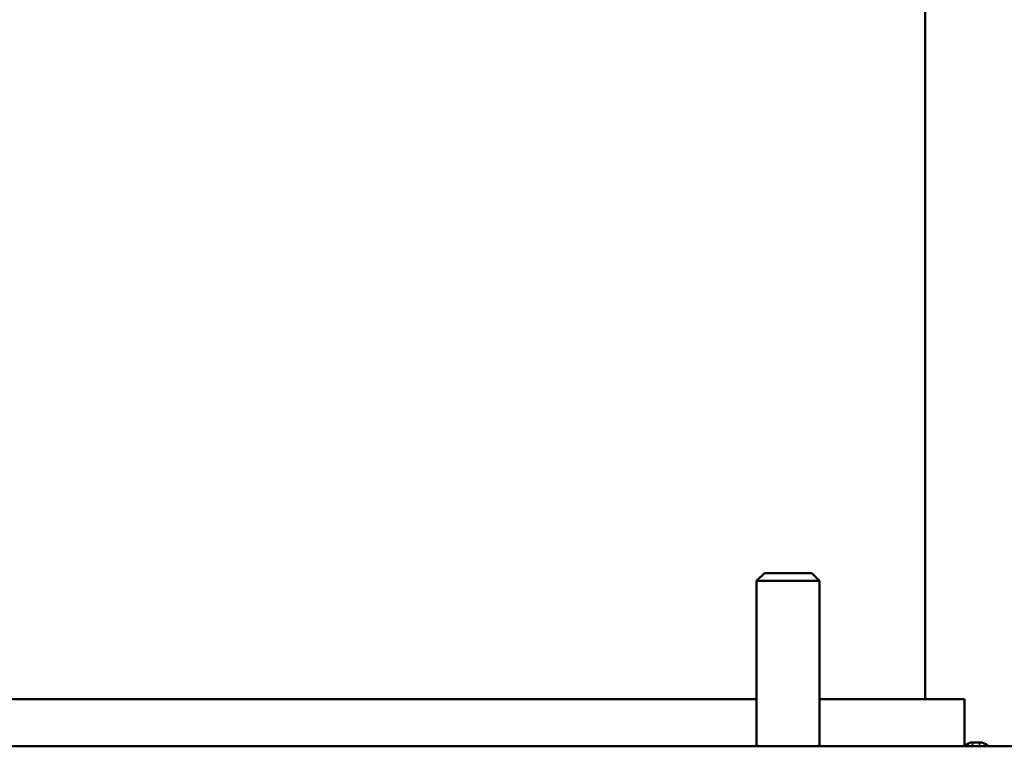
# Model space of a CAD drawing. Header units: millimetres. Extents: x 38 to 2514, y 38 to 1622.
# Tile 66 of 244: x 1075 to 1137, y 724 to 770. Entities that reach past the tile are written whole.
import ezdxf

# ---------------------------------------------------------------- set-up
doc = ezdxf.new("R2010")
doc.units = ezdxf.units.MM
doc.header["$LTSCALE"] = 7.692308
doc.layers.add('Visible (ISO)', color=7, linetype='Continuous', lineweight=50)
doc.layers.add('Visible Narrow (ISO)', color=7, linetype='Continuous', lineweight=35)

msp = doc.modelspace()

# ---------------------------------------------------------------- linework, layer by layer
at = {"layer": 'Visible (ISO)'}
for p, q in [((1132.115, 726.643), (1132.115, 770.693)), ((1121.906, 734.643), (1121.406, 734.143)), ((1121.906, 734.643), (1124.906, 734.643)), ((1124.906, 734.643), (1125.406, 734.143)), ((1121.406, 734.143), (1125.406, 734.143)), ((1121.406, 734.143), (1121.406, 723.643)), ((1125.406, 734.143), (1125.406, 723.643)), ((1027.825, 726.643), (1121.406, 726.643)), ((1125.406, 726.643), (1134.615, 726.643)), ((1134.615, 723.643), (1134.615, 726.643)), ((799.615, 723.643), (1349.615, 723.643)), ((1135.115, 723.893), (1135.552, 723.893))]:
    msp.add_line(p, q, dxfattribs=at)
for centre, radius, start, end in [((1135.115, 723.393), 0.5, 90, 150), ((1135.552, 723.093), 0.8, 43.43254, 90)]:
    msp.add_arc(centre, radius, start, end, dxfattribs=at)
at = {"layer": 'Visible Narrow (ISO)'}
for p, q in [((1135.115, 723.893), (1135.115, 723.643)), ((1135.552, 723.893), (1135.552, 723.643))]:
    msp.add_line(p, q, dxfattribs=at)

doc.saveas('drawing.dxf')
